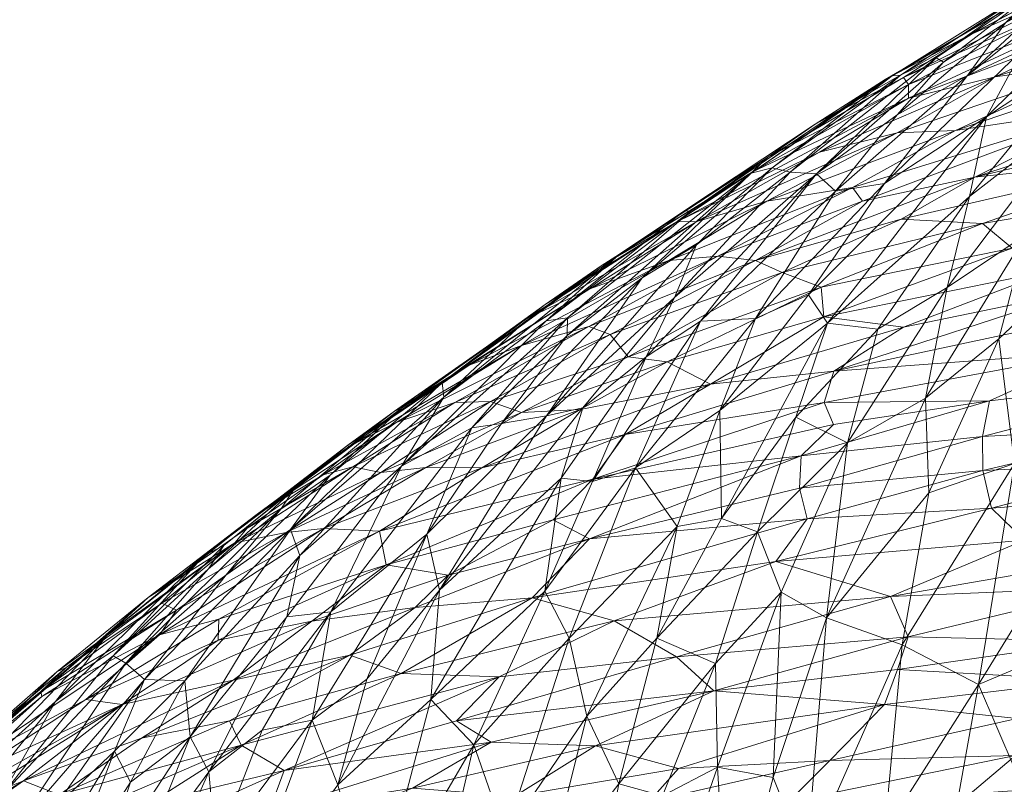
# Model space of a CAD drawing. Header units: millimetres. Extents: x -86 to 86, y 0 to 222.
# Tile 13 of 77: x -72.361 to -71.533, y 80.005 to 80.647. Entities that reach past the tile are written whole.
import ezdxf

# ---------------------------------------------------------------- set-up
doc = ezdxf.new("R2010")
doc.units = ezdxf.units.MM
doc.layers.add('A-GENM', color=13, linetype='Continuous')

# ---------------------------------------------------------------- blocks, each defined once
blk = doc.blocks.new('Model_FFAS1704-101GL0BF0 - Model_FFAS1704-101GL0BF0-430332-Preview')
at = {"layer": 'A-GENM', "lineweight": 9}
mesh = blk.add_polyface(dxfattribs=at)
corners = [(-50, 82.91627, -94.09295), (-58.45087, 82.90813, -93.89105), (-62.53315, 82.86812, -92.89825), (-65.12791, 82.73835, -89.67812), (-67.98366, 82.06886, -73.06594), (-70.62818, 80.71106, -39.37484), (-71.55654, 79.34972, -5.5958), (-71.08744, 78.66945, 11.28377), (-67.73384, 78.36458, 18.84872), (-59.98005, 78.24136, 21.90588), (-43.0921, 78.22838, 22.22802), (-34.85709, 78.29772, 20.50771), (-29.55437, 78.54787, 14.30069), (-28.57199, 79.9063, -19.40629), (-33.96237, 82.61957, -86.73076), (-36.97458, 82.85478, -92.56724), (-43.40658, 82.91297, -94.01115)]
mesh.append_faces([[corners[k] for k in face] for face in [(12, 10, 11)]], dxfattribs={"vtx0": -1})
mesh.append_faces([[corners[k] for k in face] for face in [(1, 3, 0), (13, 6, 12)]], dxfattribs={"vtx0": -1, "vtx1": -1})
mesh.append_faces([[corners[k] for k in face] for face in [(0, 4, 14), (6, 10, 12)]], dxfattribs={"vtx0": -1, "vtx1": -1, "vtx2": -1})
mesh.append_faces([[corners[k] for k in face] for face in [(0, 3, 4), (13, 5, 6), (6, 9, 10), (5, 13, 14)]], dxfattribs={"vtx0": -1, "vtx2": -1})
mesh.append_faces([[corners[k] for k in face] for face in [(8, 9, 7)]], dxfattribs={"vtx1": -1})
mesh.append_faces([[corners[k] for k in face] for face in [(16, 0, 14), (4, 5, 14), (6, 7, 9)]], dxfattribs={"vtx1": -1, "vtx2": -1})
mesh.append_faces([[corners[k] for k in face] for face in [(1, 2, 3), (14, 15, 16)]], dxfattribs={"vtx2": -1})
mesh = blk.add_polyface(dxfattribs=at)
corners = [(-71.60447, 75.92537, -42.02239), (-70.09362, 74.94465, -43.73128), (-70.05379, 74.44876, -37.70647), (-71.72257, 79.46486, -48.9886), (-72.12974, 79.23644, -43.32728), (-70.75148, 74.28321, -32.02574), (-72.54104, 76.06858, -31.93323), (-69.25862, 75.61516, -55.759), (-71.02289, 76.39117, -50.45056), (-70.76344, 77.74332, -58.91813), (-72.33303, 77.28656, -38.93152), (-72.51755, 78.96207, -36.52413), (-68.38882, 74.24348, -40.91049), (-68.42657, 73.83466, -32.00991), (-68.8017, 74.86207, -48.35294), (-69.24357, 80.60501, -77.26045), (-69.01929, 79.00621, -78.08014), (-69.80524, 80.37735, -71.61209), (-70.14869, 78.49969, -66.92514), (-68.49375, 75.84466, -62.01299), (-66.59763, 74.98431, -56.37676), (-68.32509, 80.83, -82.85854), (-68.21759, 77.5501, -78.90091), (-66.69964, 75.63556, -65.61692), (-69.33577, 76.99986, -67.88713), (-66.62235, 76.27975, -74.49503), (-71.3154, 79.69328, -54.64992), (-70.84116, 79.92148, -60.30683), (-70.36692, 80.14969, -65.96374), (-72.7758, 78.77936, -31.99388)]
mesh.append_faces([[corners[k] for k in face] for face in [(3, 0, 4), (15, 16, 17), (26, 8, 3)]], dxfattribs={"vtx0": -1, "vtx1": -1})
mesh.append_faces([[corners[k] for k in face] for face in [(0, 1, 2), (7, 8, 9), (0, 10, 4), (12, 13, 2), (14, 8, 7), (18, 19, 9), (17, 16, 18), (1, 8, 14), (20, 7, 19), (16, 21, 22), (23, 19, 24), (25, 24, 22), (1, 14, 12), (20, 14, 7), (0, 3, 8), (26, 9, 8), (2, 1, 12), (8, 1, 0), (0, 2, 5), (0, 6, 10), (6, 11, 10), (22, 24, 16), (19, 18, 24), (9, 28, 18), (18, 16, 24), (9, 19, 7)]], dxfattribs={"vtx0": -1, "vtx1": -1, "vtx2": -1})
mesh.append_faces([[corners[k] for k in face] for face in [(0, 5, 6)]], dxfattribs={"vtx0": -1, "vtx2": -1})
mesh.append_faces([[corners[k] for k in face] for face in [(9, 26, 27, 28)]], dxfattribs={"vtx0": -1, "vtx3": -1})
mesh.append_faces([[corners[k] for k in face] for face in [(11, 4, 10), (28, 17, 18), (13, 5, 2), (15, 21, 16)]], dxfattribs={"vtx1": -1, "vtx2": -1})
mesh.append_faces([[corners[k] for k in face] for face in [(6, 29, 11)]], dxfattribs={"vtx2": -1})
mesh = blk.add_polyface(dxfattribs=at)
corners = [(-71.3816, 80.74895, -47.1253), (-71.32333, 80.78307, -47.95389), (-71.44133, 80.69877, -47.46291), (-71.43698, 80.69009, -42.312), (-71.61794, 80.59877, -41.36167), (-71.48302, 80.65901, -41.49331), (-71.4457, 80.69636, -42.96947), (-71.28727, 80.75463, -43.03875), (-71.29337, 80.76699, -43.76684), (-71.56033, 80.63529, -42.20837), (-71.63349, 80.59711, -42.57769), (-71.49336, 80.66634, -46.80536), (-71.44199, 80.71279, -46.30426), (-71.28714, 80.80338, -46.32537), (-71.33398, 80.78013, -46.66295), (-71.39732, 80.74263, -45.95778), (-71.40935, 80.70323, -48.5351), (-71.56426, 80.60029, -46.73481), (-71.41702, 80.57769, -50.7836), (-71.34507, 80.69818, -50.54169), (-71.29233, 80.71061, -51.57591), (-71.39063, 80.67566, -49.84857), (-71.45834, 80.62514, -49.15199), (-71.33691, 80.73967, -49.71976), (-71.50285, 80.67497, -45.58453), (-71.49693, 80.68225, -44.82913), (-71.51787, 80.62183, -47.57917), (-71.4485, 80.61201, -38.86031), (-71.32097, 80.62846, -38.50364), (-71.25853, 80.67052, -39.53894), (-71.38005, 80.65188, -39.75672), (-71.43948, 80.64705, -40.19036), (-71.27138, 80.70821, -40.94575), (-71.44997, 80.65764, -40.81768), (-71.30952, 80.714, -41.52426), (-71.32654, 80.72465, -42.18671), (-71.29717, 80.77826, -44.51908), (-71.47049, 80.69156, -43.55257), (-71.50286, 80.67793, -44.11296), (-71.38035, 80.74667, -44.86701), (-71.40716, 80.72824, -44.2426), (-71.30882, 80.78777, -45.68577), (-71.62063, 80.60058, -44.09647), (-71.62767, 80.60013, -43.34427), (-71.53219, 80.64461, -46.16354), (-71.58427, 80.61163, -45.48478), (-71.59048, 80.61509, -44.92349), (-71.46867, 80.57161, -49.78362)]
mesh.append_faces([[corners[k] for k in face] for face in [(0, 1, 2), (3, 4, 5), (6, 7, 8), (4, 3, 9), (9, 6, 10), (0, 11, 12), (13, 14, 15), (2, 1, 16), (2, 17, 11), (18, 19, 20), (21, 22, 23), (16, 23, 22), (24, 15, 12), (24, 25, 15), (26, 17, 2), (16, 26, 2), (27, 28, 29), (27, 29, 30), (31, 32, 33), (34, 33, 32), (33, 34, 5), (5, 35, 3), (3, 6, 9), (36, 37, 8), (38, 39, 25), (7, 3, 35), (6, 37, 10), (7, 6, 3), (8, 37, 6), (39, 40, 36), (25, 39, 41), (42, 38, 25), (43, 37, 38), (32, 31, 30), (39, 38, 40), (25, 41, 15), (12, 15, 14), (0, 2, 11), (0, 12, 14), (44, 45, 24), (44, 24, 12), (25, 24, 46), (23, 19, 21), (47, 21, 19), (17, 44, 11), (11, 44, 12), (5, 34, 35), (38, 37, 40), (37, 36, 40)]], dxfattribs={"vtx0": -1, "vtx1": -1, "vtx2": -1})
mesh = blk.add_polyface(dxfattribs=at)
corners = [(-71.44997, 80.65764, -40.81768), (-71.61379, 80.59283, -40.66516), (-71.61392, 80.58141, -39.88745), (-71.57437, 80.55423, -37.88338), (-71.44981, 80.59624, -38.27897), (-71.4485, 80.61201, -38.86031), (-71.22004, 80.41723, -32.19052), (-71.41142, 80.40849, -32.28277), (-71.45404, 80.36852, -31.28369), (-71.54094, 80.59917, -39.42355), (-71.62342, 80.5523, -38.49026), (-71.38005, 80.65188, -39.75672), (-71.43948, 80.64705, -40.19036), (-71.45834, 80.62514, -49.15199), (-71.54828, 80.56569, -48.02854), (-71.40935, 80.70323, -48.5351), (-71.58145, 80.42235, -49.14955), (-71.46867, 80.57161, -49.78362), (-71.51481, 80.46678, -50.01588), (-71.41982, 80.44385, -51.87599), (-71.47124, 80.44202, -51.0049), (-71.37515, 80.57154, -51.66611), (-71.51787, 80.62183, -47.57917), (-71.39063, 80.67566, -49.84857), (-71.41702, 80.57769, -50.7836), (-71.34507, 80.69818, -50.54169), (-71.53792, 80.37908, -50.26912), (-71.56262, 80.49861, -48.72456), (-71.58427, 80.61163, -45.48478), (-71.59048, 80.61509, -44.92349), (-71.50285, 80.67497, -45.58453), (-71.33112, 80.56629, -52.52279), (-71.38079, 80.50486, -34.93983), (-71.38697, 80.53317, -35.81231), (-71.55147, 80.47597, -34.8465), (-71.66102, 80.50615, -36.93255), (-71.43939, 80.57469, -37.43433), (-71.29501, 80.45604, -33.3323), (-71.34461, 80.4839, -34.22072), (-71.4927, 80.43688, -33.34813), (-71.34541, 80.58527, -37.23872), (-71.55792, 80.51484, -36.21502), (-71.32209, 80.57122, -36.70005), (-71.32097, 80.62846, -38.50364), (-71.28353, 80.617, -37.94377), (-71.61993, 80.47954, -35.4579), (-71.52671, 80.45538, -34.05676), (-71.61805, 80.38878, -32.44681), (-71.46824, 80.4198, -32.76266), (-71.48302, 80.65901, -41.49331), (-71.29233, 80.71061, -51.57591), (-71.36428, 80.45012, -52.75832), (-71.42835, 80.36223, -52.17883), (-71.30569, 80.46185, -53.63565), (-71.39605, 80.32474, -52.83842), (-71.65259, 80.49485, -36.35802)]
mesh.append_faces([[corners[k] for k in face] for face in [(0, 1, 2), (3, 4, 5), (6, 7, 8), (9, 10, 5), (9, 5, 11), (9, 12, 2), (13, 14, 15), (16, 17, 18), (19, 20, 21), (15, 14, 22), (23, 17, 13), (24, 18, 17), (17, 25, 24), (26, 18, 20), (17, 27, 13), (14, 13, 27), (28, 29, 30), (18, 24, 20), (24, 21, 20), (21, 31, 19), (17, 16, 27), (32, 33, 34), (35, 36, 3), (37, 38, 39), (40, 41, 42), (5, 10, 3), (4, 36, 43), (36, 44, 43), (33, 41, 45), (32, 34, 46), (33, 45, 34), (38, 32, 46), (39, 38, 46), (39, 47, 48), (9, 11, 12), (0, 49, 1), (2, 12, 0), (50, 21, 24), (31, 51, 19), (52, 19, 51), (48, 37, 39), (41, 33, 42), (37, 48, 7), (53, 54, 51), (36, 55, 41), (36, 4, 3), (43, 5, 4), (40, 44, 36), (41, 40, 36)]], dxfattribs={"vtx0": -1, "vtx1": -1, "vtx2": -1})
mesh = blk.add_polyface(dxfattribs=at)
corners = [(-71.69222, 80.55942, -41.67085), (-71.73216, 80.53173, -40.59464), (-71.61794, 80.59877, -41.36167), (-71.62767, 80.60013, -43.34427), (-71.63349, 80.59711, -42.57769), (-71.47049, 80.69156, -43.55257), (-71.61993, 80.47954, -35.4579), (-71.55792, 80.51484, -36.21502), (-71.74249, 80.44497, -35.39099), (-71.73286, 80.49465, -37.57927), (-71.66102, 80.50615, -36.93255), (-71.57437, 80.55423, -37.88338), (-71.62063, 80.60058, -44.09647), (-71.49693, 80.68225, -44.82913), (-71.59048, 80.61509, -44.92349), (-71.54828, 80.56569, -48.02854), (-71.68193, 80.39235, -47.45169), (-71.69794, 80.41608, -46.83363), (-71.56262, 80.49861, -48.72456), (-71.58145, 80.42235, -49.14955), (-71.63954, 80.38723, -48.34761), (-71.56426, 80.60029, -46.73481), (-71.51787, 80.62183, -47.57917), (-71.634, 80.50954, -46.90577), (-71.6751, 80.50323, -45.93076), (-71.6913, 80.51776, -45.04915), (-71.58427, 80.61163, -45.48478), (-71.62331, 80.56742, -45.78762), (-71.74257, 80.3961, -46.09259), (-71.51481, 80.46678, -50.01588), (-71.5995, 80.32927, -49.51493), (-71.72008, 80.43482, -34.72977), (-71.55147, 80.47597, -34.8465), (-71.61805, 80.38878, -32.44681), (-71.4927, 80.43688, -33.34813), (-71.68505, 80.39762, -33.11839), (-71.52671, 80.45538, -34.05676), (-71.68738, 80.4224, -33.98124), (-71.62342, 80.5523, -38.49026), (-71.65259, 80.49485, -36.35802), (-71.77413, 80.44848, -36.00715), (-71.43939, 80.57469, -37.43433), (-71.54094, 80.59917, -39.42355), (-71.68858, 80.53587, -38.95716), (-71.79182, 80.47762, -38.11569), (-71.61392, 80.58141, -39.88745), (-71.61379, 80.59283, -40.66516), (-71.74504, 80.51944, -39.82518), (-71.48302, 80.65901, -41.49331), (-71.56033, 80.63529, -42.20837), (-71.74609, 80.51817, -42.51279), (-71.72852, 80.52289, -43.27912), (-71.71343, 80.5191, -44.18037), (-71.50286, 80.67793, -44.11296), (-71.53219, 80.64461, -46.16354)]
mesh.append_faces([[corners[k] for k in face] for face in [(0, 1, 2), (3, 4, 5), (6, 7, 8), (9, 10, 11), (12, 13, 14), (15, 16, 17), (18, 19, 20), (16, 15, 18), (21, 22, 23), (24, 21, 23), (25, 26, 27), (28, 24, 23), (28, 23, 17), (21, 24, 27), (23, 22, 15), (19, 29, 30), (16, 18, 20), (31, 32, 6), (33, 34, 35), (36, 32, 37), (38, 9, 11), (39, 10, 40), (39, 41, 10), (38, 42, 43), (6, 8, 31), (39, 8, 7), (35, 34, 36), (37, 35, 36), (31, 37, 32), (38, 43, 44), (45, 43, 42), (45, 46, 47), (1, 47, 46), (2, 1, 46), (48, 2, 46), (0, 2, 49), (4, 0, 49), (4, 3, 50), (51, 50, 3), (3, 12, 51), (12, 52, 51), (52, 12, 14), (25, 52, 14), (53, 12, 3), (27, 26, 54), (25, 14, 26), (21, 27, 54), (25, 27, 24), (15, 17, 23)]], dxfattribs={"vtx0": -1, "vtx1": -1, "vtx2": -1})
mesh = blk.add_polyface(dxfattribs=at)
corners = [(-71.7966, 80.48672, -41.59568), (-71.69222, 80.55942, -41.67085), (-71.63349, 80.59711, -42.57769), (-71.79182, 80.47762, -38.11569), (-71.80847, 80.47732, -38.88351), (-71.93419, 80.39654, -37.81682), (-71.61392, 80.58141, -39.88745), (-71.74504, 80.51944, -39.82518), (-71.71343, 80.5191, -44.18037), (-71.79198, 80.45798, -43.43113), (-71.72852, 80.52289, -43.27912), (-71.81547, 80.44486, -36.64492), (-71.88168, 80.42111, -37.1237), (-71.98309, 80.35691, -36.23318), (-71.88248, 80.38954, -35.09496), (-71.77413, 80.44848, -36.00715), (-71.9392, 80.37357, -35.64579), (-71.68858, 80.53587, -38.95716), (-71.8723, 80.4404, -39.26619), (-71.73286, 80.49465, -37.57927), (-71.62342, 80.5523, -38.49026), (-71.6913, 80.51776, -45.04915), (-71.78877, 80.39396, -45.01669), (-71.83441, 80.36395, -44.35911), (-71.66102, 80.50615, -36.93255), (-71.73216, 80.53173, -40.59464), (-71.85681, 80.45029, -40.04061), (-71.83774, 80.43045, -42.6662), (-71.74609, 80.51817, -42.51279), (-71.91805, 80.31449, -43.01889), (-71.81064, 80.41371, -44.04396), (-71.6751, 80.50323, -45.93076), (-71.74257, 80.3961, -46.09259), (-71.80286, 80.48634, -40.88215), (-71.91853, 80.39423, -40.61209), (-71.94316, 80.38748, -39.38697), (-71.72008, 80.43482, -34.72977), (-71.74249, 80.44497, -35.39099), (-71.86479, 80.38268, -34.42713), (-71.90062, 80.39662, -41.39187), (-71.91942, 80.40799, -38.50707), (-71.84962, 80.36386, -33.40202), (-71.68738, 80.4224, -33.98124), (-71.9007, 80.38179, -41.95446), (-72.00594, 80.34225, -38.55258), (-71.65259, 80.49485, -36.35802)]
mesh.append_faces([[corners[k] for k in face] for face in [(0, 1, 2), (3, 4, 5), (6, 7, 4), (8, 9, 10), (11, 12, 13), (14, 15, 16), (6, 4, 17), (4, 7, 18), (3, 19, 20), (21, 22, 23), (24, 19, 11), (7, 25, 26), (10, 27, 28), (2, 28, 0), (27, 9, 29), (30, 8, 21), (22, 31, 32), (31, 22, 21), (11, 16, 15), (33, 34, 26), (26, 35, 18), (36, 37, 38), (39, 34, 0), (3, 5, 12), (40, 4, 18), (19, 3, 12), (17, 4, 3), (11, 19, 12), (11, 15, 24), (37, 15, 14), (14, 38, 37), (41, 36, 38), (41, 42, 36), (18, 7, 26), (33, 26, 25), (1, 0, 33), (28, 27, 43), (1, 33, 25), (34, 33, 0), (4, 40, 5), (9, 27, 10), (8, 30, 9), (29, 9, 30), (18, 44, 40), (39, 0, 28), (28, 43, 39), (21, 23, 30), (37, 45, 15)]], dxfattribs={"vtx0": -1, "vtx1": -1, "vtx2": -1})
mesh = blk.add_polyface(dxfattribs=at)
corners = [(-71.55511, 80.0886, -51.15858), (-71.52459, 80.27442, -51.03989), (-71.45572, 80.24948, -52.19829), (-71.54408, 80.23691, -27.91208), (-71.55121, 80.26847, -28.77697), (-71.6989, 80.2278, -28.06496), (-71.62309, 80.10107, -24.46481), (-71.45687, 80.12491, -24.89062), (-71.61405, 80.12857, -25.17003), (-71.51632, 80.20984, -27.14739), (-71.3789, 80.20569, -26.88919), (-71.34966, 80.25182, -28.04463), (-71.44073, 80.17049, -26.03954), (-71.7254, 80.192, -27.14834), (-71.62888, 80.16242, -26.09267), (-71.45404, 80.36852, -31.28369), (-71.5456, 80.32703, -30.3738), (-71.34689, 80.35018, -30.59042), (-71.53792, 80.37908, -50.26912), (-71.5995, 80.32927, -49.51493), (-71.51481, 80.46678, -50.01588), (-71.63954, 80.38723, -48.34761), (-71.58145, 80.42235, -49.14955), (-71.66501, 80.29169, -48.5991), (-71.39605, 80.32474, -52.83842), (-71.41817, 80.20846, -52.87453), (-71.59659, 80.24967, -49.98885), (-71.68286, 80.14464, -49.0258), (-71.61917, 80.12183, -50.10666), (-71.41982, 80.44385, -51.87599), (-71.42835, 80.36223, -52.17883), (-71.35422, 80.31504, -53.50181), (-71.4778, 80.12119, -52.21488), (-71.32699, 80.1833, -54.22792), (-71.42079, 80.08099, -53.09747), (-71.47124, 80.44202, -51.0049), (-71.46273, 80.09218, -24.06444), (-71.63412, 80.0718, -23.71933), (-71.52246, 80.06008, -23.29284), (-71.39665, 80.27549, -28.70053), (-71.39211, 80.30555, -29.47995), (-71.55171, 80.29691, -29.55534), (-71.7054, 80.2537, -28.82505), (-71.70396, 80.28086, -29.60763), (-71.6847, 80.32555, -30.8493), (-71.41142, 80.40849, -32.28277), (-71.67662, 80.35192, -31.61116), (-71.46824, 80.4198, -32.76266), (-71.61805, 80.38878, -32.44681), (-71.36428, 80.45012, -52.75832)]
mesh.append_faces([[corners[k] for k in face] for face in [(0, 1, 2), (3, 4, 5), (6, 7, 8), (9, 10, 11), (7, 12, 8), (13, 9, 3), (14, 12, 10), (15, 16, 17), (11, 3, 9), (18, 19, 20), (21, 22, 23), (24, 25, 2), (23, 22, 19), (19, 18, 26), (26, 27, 19), (0, 28, 1), (29, 30, 1), (25, 24, 31), (2, 25, 32), (32, 0, 2), (33, 34, 31), (1, 35, 29), (7, 6, 36), (12, 14, 8), (14, 9, 13), (37, 38, 36), (4, 3, 39), (39, 3, 11), (39, 40, 4), (41, 4, 40), (4, 41, 42), (17, 41, 40), (16, 43, 41), (17, 16, 41), (44, 16, 15), (15, 45, 46), (47, 46, 45), (14, 10, 9), (35, 1, 18), (26, 1, 28), (1, 26, 18), (46, 47, 48), (31, 34, 25), (34, 32, 25), (30, 24, 2), (46, 44, 15), (24, 30, 49), (1, 30, 2), (36, 6, 37)]], dxfattribs={"vtx0": -1, "vtx1": -1, "vtx2": -1})
mesh = blk.add_polyface(dxfattribs=at)
corners = [(-71.80888, 80.11192, -25.19281), (-71.9581, 80.09491, -25.32875), (-71.99381, 80.05793, -24.42809), (-71.88207, 80.21097, -28.40795), (-71.93029, 80.16156, -27.17477), (-71.6989, 80.2278, -28.06496), (-71.77751, 80.08332, -24.31702), (-71.86136, 80.14204, -26.24259), (-72.0403, 80.09793, -25.91767), (-71.93419, 80.39654, -37.81682), (-72.04611, 80.31839, -36.73302), (-71.88168, 80.42111, -37.1237), (-71.90062, 80.39662, -41.39187), (-71.9007, 80.38179, -41.95446), (-71.98096, 80.30418, -41.38704), (-71.87949, 80.25922, -44.69395), (-71.78877, 80.39396, -45.01669), (-71.84343, 80.27073, -45.3435), (-72.0402, 80.27198, -40.23013), (-71.91853, 80.39423, -40.61209), (-71.95595, 80.30803, -42.07334), (-71.91805, 80.31449, -43.01889), (-71.88761, 80.32106, -43.70429), (-72.00827, 80.1678, -42.82437), (-71.83441, 80.36395, -44.35911), (-71.90594, 80.26197, -44.07736), (-71.91947, 80.167, -44.70262), (-71.89924, 80.12749, -45.36728), (-71.81064, 80.41371, -44.04396), (-72.01537, 80.07605, -43.46736), (-71.9792, 80.03781, -44.4), (-71.80841, 80.22128, -46.44981), (-71.82531, 80.12751, -46.7058), (-71.88424, 80.06203, -45.98993), (-71.86479, 80.38268, -34.42713), (-71.96516, 80.32653, -33.5511), (-71.84962, 80.36386, -33.40202), (-71.88991, 80.3197, -32.14506), (-71.97244, 80.27076, -31.23693), (-71.78033, 80.341, -31.90724), (-71.85681, 80.45029, -40.04061), (-72.00456, 80.33014, -39.53985), (-71.9392, 80.37357, -35.64579), (-72.04447, 80.30864, -34.83326), (-71.88248, 80.38954, -35.09496), (-71.81547, 80.44486, -36.64492), (-71.98309, 80.35691, -36.23318), (-71.99516, 80.32544, -34.21074), (-71.9391, 80.31712, -32.66548), (-71.81677, 80.35979, -32.8791), (-71.94316, 80.38748, -39.38697), (-71.7254, 80.192, -27.14834), (-72.05861, 80.21732, -30.26073), (-71.8791, 80.26118, -29.99426), (-71.85211, 80.29872, -31.04125), (-72.05312, 80.1892, -29.10701), (-71.91265, 80.22705, -29.12448), (-72.02867, 80.15333, -27.61432), (-72.00594, 80.34225, -38.55258), (-71.8723, 80.4404, -39.26619), (-71.83774, 80.43045, -42.6662), (-71.70396, 80.28086, -29.60763), (-72.01966, 80.27086, -31.92133), (-72.00094, 80.18043, -28.28363)]
mesh.append_faces([[corners[k] for k in face] for face in [(0, 1, 2), (3, 4, 5), (0, 2, 6), (7, 4, 8), (9, 10, 11), (12, 13, 14), (15, 16, 17), (18, 19, 12), (14, 13, 20), (21, 22, 23), (22, 24, 25), (26, 17, 27), (22, 21, 28), (26, 29, 25), (30, 26, 27), (17, 31, 27), (31, 32, 33), (34, 35, 36), (37, 38, 39), (40, 19, 41), (42, 43, 44), (45, 46, 42), (34, 44, 47), (35, 34, 47), (36, 48, 49), (50, 40, 41), (1, 0, 7), (8, 1, 7), (7, 51, 4), (52, 53, 54), (53, 55, 56), (31, 33, 27), (3, 57, 4), (58, 59, 50), (15, 17, 26), (60, 21, 20), (60, 20, 13), (26, 25, 15), (15, 25, 24), (61, 56, 3), (24, 22, 28), (23, 22, 25), (24, 16, 15), (37, 48, 62), (35, 48, 36), (48, 37, 49), (39, 38, 54), (3, 56, 63)]], dxfattribs={"vtx0": -1, "vtx1": -1, "vtx2": -1})
mesh = blk.add_polyface(dxfattribs=at)
corners = [(-72.01966, 80.27086, -31.92133), (-72.05737, 80.26668, -32.45658), (-72.13709, 80.21619, -31.71563), (-72.00827, 80.1678, -42.82437), (-72.06927, 80.09318, -42.20855), (-72.01885, 80.21497, -41.98886), (-72.05861, 80.21732, -30.26073), (-71.85211, 80.29872, -31.04125), (-71.97244, 80.27076, -31.23693), (-72.00094, 80.18043, -28.28363), (-72.02867, 80.15333, -27.61432), (-71.88207, 80.21097, -28.40795), (-72.00456, 80.33014, -39.53985), (-71.91853, 80.39423, -40.61209), (-72.0402, 80.27198, -40.23013), (-71.93419, 80.39654, -37.81682), (-72.03999, 80.32091, -37.59502), (-72.04611, 80.31839, -36.73302), (-72.13664, 80.14552, -39.93107), (-72.09956, 80.14956, -40.86173), (-72.11517, 80.0586, -41.51569), (-71.90594, 80.26197, -44.07736), (-72.01537, 80.07605, -43.46736), (-71.98096, 80.30418, -41.38704), (-72.12549, 80.1969, -39.24685), (-72.00594, 80.34225, -38.55258), (-72.13347, 80.2189, -38.3016), (-71.91805, 80.31449, -43.01889), (-71.95595, 80.30803, -42.07334), (-71.9391, 80.31712, -32.66548), (-72.09997, 80.26464, -37.86093), (-71.98309, 80.35691, -36.23318), (-72.0852, 80.28978, -35.99333), (-71.88991, 80.3197, -32.14506), (-71.96516, 80.32653, -33.5511), (-72.08109, 80.27157, -33.42797), (-71.8791, 80.26118, -29.99426), (-72.05312, 80.1892, -29.10701), (-72.0848, 80.2882, -35.36135), (-71.9392, 80.37357, -35.64579), (-71.88168, 80.42111, -37.1237), (-71.99516, 80.32544, -34.21074), (-72.10585, 80.26478, -33.98401), (-71.88248, 80.38954, -35.09496), (-72.04447, 80.30864, -34.83326), (-71.91942, 80.40799, -38.50707), (-71.93029, 80.16156, -27.17477), (-72.08342, 80.11327, -26.75524), (-72.0403, 80.09793, -25.91767), (-72.1154, 80.1418, -28.08433), (-71.94316, 80.38748, -39.38697), (-71.90062, 80.39662, -41.39187), (-72.1307, 80.25256, -36.44549), (-72.14164, 80.23586, -37.05898), (-72.10578, 80.21979, -31.16866), (-71.91265, 80.22705, -29.12448)]
mesh.append_faces([[corners[k] for k in face] for face in [(0, 1, 2), (3, 4, 5), (6, 7, 8), (9, 10, 11), (12, 13, 14), (15, 16, 17), (18, 14, 19), (20, 19, 5), (21, 22, 3), (23, 5, 19), (12, 14, 24), (25, 12, 26), (23, 19, 14), (5, 27, 3), (5, 23, 28), (0, 29, 1), (30, 25, 26), (26, 12, 24), (31, 17, 32), (0, 8, 33), (1, 34, 35), (36, 6, 37), (31, 32, 38), (25, 30, 16), (39, 31, 38), (17, 31, 40), (35, 34, 41), (29, 34, 1), (35, 41, 42), (41, 43, 44), (41, 44, 42), (39, 38, 44), (16, 45, 25), (46, 10, 47), (47, 48, 46), (49, 10, 9), (12, 25, 50), (14, 51, 23), (52, 32, 17), (27, 5, 28), (9, 37, 49), (5, 4, 20), (16, 30, 53), (16, 15, 45), (52, 17, 16), (0, 2, 54), (8, 0, 54), (6, 8, 54), (37, 9, 55)]], dxfattribs={"vtx0": -1, "vtx1": -1, "vtx2": -1})
mesh = blk.add_polyface(dxfattribs=at)
corners = [(-71.77243, 80.31873, -46.3425), (-71.84343, 80.27073, -45.3435), (-71.74257, 80.3961, -46.09259), (-71.7054, 80.2537, -28.82505), (-71.55171, 80.29691, -29.55534), (-71.70396, 80.28086, -29.60763), (-71.8791, 80.26118, -29.99426), (-71.67693, 80.30711, -30.2648), (-71.5456, 80.32703, -30.3738), (-71.86136, 80.14204, -26.24259), (-71.80888, 80.11192, -25.19281), (-71.62888, 80.16242, -26.09267), (-71.69794, 80.41608, -46.83363), (-71.66501, 80.29169, -48.5991), (-71.72087, 80.1662, -48.31155), (-71.74088, 80.21689, -47.70867), (-71.82531, 80.12751, -46.7058), (-71.77101, 80.22822, -47.0973), (-71.77597, 80.10627, -47.64864), (-71.68286, 80.14464, -49.0258), (-71.78877, 80.39396, -45.01669), (-71.5995, 80.32927, -49.51493), (-71.70865, 80.31329, -47.64698), (-71.78033, 80.341, -31.90724), (-71.67662, 80.35192, -31.61116), (-71.61805, 80.38878, -32.44681), (-71.68505, 80.39762, -33.11839), (-71.81677, 80.35979, -32.8791), (-71.68738, 80.4224, -33.98124), (-71.84962, 80.36386, -33.40202), (-71.77751, 80.08332, -24.31702), (-71.61405, 80.12857, -25.17003), (-71.6989, 80.2278, -28.06496), (-71.55121, 80.26847, -28.77697), (-71.91265, 80.22705, -29.12448), (-71.62309, 80.10107, -24.46481), (-71.7254, 80.192, -27.14834), (-71.54408, 80.23691, -27.91208), (-71.93029, 80.16156, -27.17477), (-71.88207, 80.21097, -28.40795), (-71.6847, 80.32555, -30.8493), (-71.85211, 80.29872, -31.04125), (-71.72761, 80.01036, -48.7416), (-71.77448, 80.01917, -47.9806), (-71.85735, 80.00505, -46.67809), (-71.80841, 80.22128, -46.44981), (-71.68193, 80.39235, -47.45169), (-71.63954, 80.38723, -48.34761), (-71.59659, 80.24967, -49.98885), (-71.61917, 80.12183, -50.10666), (-71.88991, 80.3197, -32.14506), (-71.63412, 80.0718, -23.71933)]
mesh.append_faces([[corners[k] for k in face] for face in [(0, 1, 2), (3, 4, 5), (6, 5, 7), (5, 8, 7), (9, 10, 11), (0, 2, 12), (13, 14, 15), (15, 16, 17), (18, 15, 14), (13, 19, 14), (20, 2, 1), (13, 21, 19), (15, 17, 22), (22, 13, 15), (23, 24, 25), (26, 27, 23), (28, 29, 27), (30, 31, 10), (11, 10, 31), (3, 32, 33), (34, 5, 6), (31, 30, 35), (36, 37, 32), (38, 36, 32), (36, 9, 11), (5, 39, 3), (39, 32, 3), (40, 41, 6), (42, 14, 19), (18, 14, 43), (16, 18, 44), (17, 16, 45), (18, 16, 15), (0, 17, 45), (22, 17, 46), (46, 47, 22), (13, 22, 47), (19, 48, 49), (46, 17, 0), (46, 0, 12), (1, 0, 45), (28, 27, 26), (23, 27, 50), (24, 41, 40), (26, 23, 25), (41, 24, 23), (30, 51, 35), (8, 40, 7), (6, 7, 40)]], dxfattribs={"vtx0": -1, "vtx1": -1, "vtx2": -1})
mesh = blk.add_polyface(dxfattribs=at)
corners = [(-72.13709, 80.21619, -31.71563), (-72.18024, 80.20765, -32.71864), (-72.24154, 80.1569, -31.55386), (-72.18752, 80.18067, -37.34841), (-72.27198, 80.10657, -36.2789), (-72.14164, 80.23586, -37.05898), (-72.05737, 80.26668, -32.45658), (-72.16998, 80.21986, -33.32917), (-72.08109, 80.27157, -33.42797), (-72.10585, 80.26478, -33.98401), (-72.0848, 80.2882, -35.36135), (-72.2061, 80.19701, -34.96883), (-72.16262, 80.23092, -34.32074), (-72.20237, 80.18581, -36.33843), (-72.09997, 80.26464, -37.86093), (-72.1307, 80.25256, -36.44549), (-72.12549, 80.1969, -39.24685), (-72.0402, 80.27198, -40.23013), (-72.13664, 80.14552, -39.93107), (-72.09956, 80.14956, -40.86173), (-72.20218, 80.01524, -39.94427), (-72.21769, 80.04468, -39.22442), (-72.13347, 80.2189, -38.3016), (-72.22236, 80.09165, -38.37912), (-72.25606, 80.09269, -37.27078), (-72.28261, 80.1127, -35.55369), (-72.18961, 80.20542, -35.8065), (-72.25315, 80.1618, -33.29587), (-72.32979, 80.09919, -32.17519), (-72.05861, 80.21732, -30.26073), (-72.10578, 80.21979, -31.16866), (-72.24348, 80.13045, -29.88491), (-72.28787, 80.12984, -34.06276), (-72.0852, 80.28978, -35.99333), (-72.04447, 80.30864, -34.83326), (-72.19361, 80.1434, -29.34918), (-72.30564, 80.07604, -28.66267), (-72.19429, 80.12596, -28.58825), (-72.05312, 80.1892, -29.10701), (-72.1154, 80.1418, -28.08433), (-72.02867, 80.15333, -27.61432), (-72.18171, 80.09213, -27.05958), (-72.08342, 80.11327, -26.75524), (-72.03999, 80.32091, -37.59502), (-72.3221, 80.10284, -31.58873), (-72.22934, 80.15114, -30.66515), (-72.2749, 80.07174, -27.71663)]
mesh.append_faces([[corners[k] for k in face] for face in [(0, 1, 2), (3, 4, 5), (0, 6, 1), (7, 8, 9), (10, 11, 12), (13, 5, 4), (5, 14, 3), (15, 5, 13), (16, 17, 18), (18, 19, 20), (18, 21, 16), (22, 16, 23), (24, 22, 23), (13, 25, 26), (1, 27, 28), (29, 30, 31), (12, 32, 27), (11, 10, 33), (1, 8, 7), (34, 10, 12), (35, 31, 36), (35, 36, 37), (34, 12, 9), (6, 8, 1), (27, 9, 12), (16, 21, 23), (9, 27, 7), (27, 1, 7), (38, 37, 39), (40, 39, 41), (42, 40, 41), (11, 33, 26), (3, 22, 24), (43, 5, 15), (22, 3, 14), (4, 3, 24), (25, 13, 4), (15, 13, 26), (33, 15, 26), (1, 44, 2), (45, 0, 2), (11, 26, 25), (12, 11, 32), (31, 30, 45), (45, 30, 0), (39, 37, 46), (35, 38, 29), (38, 35, 37), (29, 31, 35)]], dxfattribs={"vtx0": -1, "vtx1": -1, "vtx2": -1})
mesh = blk.add_polyface(dxfattribs=at)
corners = [(-72.24348, 80.13045, -29.88491), (-72.22934, 80.15114, -30.66515), (-72.34248, 80.07852, -30.37922), (-72.32979, 80.09919, -32.17519), (-72.47464, 79.96074, -31.61019), (-72.40655, 80.03243, -31.05792), (-72.18171, 80.09213, -27.05958), (-72.2749, 80.07174, -27.71663), (-72.35789, 80.00764, -26.56289), (-72.41252, 80.00126, -33.55569), (-72.33108, 80.07436, -34.71968), (-72.43687, 79.94413, -34.24589), (-72.28787, 80.12984, -34.06276), (-72.41497, 79.98457, -26.93779), (-72.47225, 79.93814, -26.24675), (-72.40625, 80.02198, -29.17953), (-72.38808, 80.04291, -32.77086), (-72.25315, 80.1618, -33.29587), (-72.28261, 80.1127, -35.55369), (-72.37566, 79.99606, -35.28635), (-72.29368, 79.92881, -38.61812), (-72.32658, 79.91502, -37.95129), (-72.26786, 80.00649, -38.40352), (-72.37513, 79.92793, -23.60629), (-72.25054, 79.98954, -24.21943), (-72.36012, 79.95754, -24.4969), (-72.30564, 80.07604, -28.66267), (-72.25606, 80.09269, -37.27078), (-72.28141, 80.03247, -37.64539), (-72.33228, 79.98445, -36.92087), (-72.36587, 79.96624, -36.20588), (-72.27198, 80.10657, -36.2789), (-72.2061, 80.19701, -34.96883), (-72.50153, 79.91015, -32.42063), (-72.3221, 80.10284, -31.58873), (-72.34346, 80.08272, -30.95139), (-72.24154, 80.1569, -31.55386), (-72.18024, 80.20765, -32.71864), (-72.47722, 79.96809, -29.95647), (-72.4804, 79.95756, -28.18412), (-72.39954, 80.01457, -28.21966), (-72.43326, 79.98297, -27.52537), (-72.32793, 79.99593, -25.48119), (-72.48917, 79.91592, -25.56697), (-72.25437, 79.96451, -23.42181), (-72.17486, 80.03758, -25.07265), (-72.25871, 80.04362, -26.27288), (-72.34592, 79.92586, -37.33852)]
mesh.append_faces([[corners[k] for k in face] for face in [(0, 1, 2), (3, 4, 5), (6, 7, 8), (9, 10, 11), (10, 9, 12), (13, 14, 8), (0, 2, 15), (12, 16, 17), (18, 19, 10), (3, 17, 16), (20, 21, 22), (19, 11, 10), (23, 24, 25), (26, 0, 15), (27, 28, 29), (27, 30, 31), (19, 31, 30), (32, 10, 12), (16, 9, 33), (9, 16, 12), (16, 4, 3), (34, 3, 5), (34, 35, 36), (1, 36, 35), (37, 3, 34), (38, 2, 35), (2, 38, 15), (39, 40, 15), (26, 40, 7), (13, 7, 41), (42, 8, 43), (40, 39, 41), (24, 23, 44), (25, 45, 42), (6, 8, 46), (8, 42, 46), (7, 13, 8), (8, 14, 43), (28, 22, 21), (28, 21, 47), (29, 28, 47), (27, 29, 30), (19, 18, 31), (32, 18, 10), (35, 34, 5), (38, 35, 5), (35, 2, 1), (7, 40, 41), (15, 40, 26)]], dxfattribs={"vtx0": -1, "vtx1": -1, "vtx2": -1})
mesh = blk.add_polyface(dxfattribs=at)
corners = [(-72.20218, 80.01524, -39.94427), (-72.19626, 79.94976, -40.64513), (-72.27305, 79.85466, -39.66166), (-72.25054, 79.98954, -24.21943), (-72.13864, 80.01628, -24.08097), (-72.17486, 80.03758, -25.07265), (-72.2622, 79.93365, -39.3129), (-72.03098, 80.00146, -22.97835), (-71.96472, 80.04018, -23.77592), (-72.15126, 79.98217, -23.12046), (-72.18484, 80.0582, -25.87533), (-72.25871, 80.04362, -26.27288), (-72.32793, 79.99593, -25.48119), (-72.0403, 80.09793, -25.91767), (-71.9581, 80.09491, -25.32875), (-72.2749, 80.07174, -27.71663), (-72.19429, 80.12596, -28.58825), (-72.30564, 80.07604, -28.66267), (-72.01537, 80.07605, -43.46736), (-72.06321, 79.89429, -43.53918), (-72.09358, 80.00441, -42.39231), (-72.28247, 79.92791, -22.50073), (-72.25437, 79.96451, -23.42181), (-71.95267, 79.96184, -45.22178), (-72.00867, 79.91131, -44.43917), (-71.9792, 80.03781, -44.4), (-72.15733, 80.05013, -40.6411), (-72.00827, 80.1678, -42.82437), (-72.11517, 80.0586, -41.51569), (-72.17803, 79.88896, -41.40462), (-72.06927, 80.09318, -42.20855), (-72.21769, 80.04468, -39.22442), (-72.13664, 80.14552, -39.93107), (-72.28141, 80.03247, -37.64539), (-72.25606, 80.09269, -37.27078), (-72.22236, 80.09165, -38.37912), (-72.18171, 80.09213, -27.05958), (-72.1154, 80.1418, -28.08433), (-72.26786, 80.00649, -38.40352), (-72.29368, 79.92881, -38.61812), (-71.98664, 79.95585, -21.50523), (-72.10045, 79.94669, -21.75954), (-72.15279, 79.90879, -20.95609), (-71.94476, 79.99479, -22.42359), (-72.15499, 79.95507, -22.32751), (-71.87696, 80.03717, -23.35511), (-71.99381, 80.05793, -24.42809), (-72.36012, 79.95754, -24.4969), (-72.08342, 80.11327, -26.75524), (-71.91947, 80.167, -44.70262), (-72.09956, 80.14956, -40.86173)]
mesh.append_faces([[corners[k] for k in face] for face in [(0, 1, 2), (3, 4, 5), (6, 0, 2), (7, 8, 9), (10, 11, 12), (13, 5, 14), (15, 16, 17), (18, 19, 20), (21, 9, 22), (23, 24, 25), (1, 0, 26), (18, 20, 27), (24, 19, 25), (19, 18, 25), (28, 20, 29), (20, 30, 27), (1, 28, 29), (1, 26, 28), (31, 32, 0), (0, 6, 31), (33, 34, 35), (15, 36, 37), (5, 13, 10), (38, 31, 39), (40, 41, 42), (41, 43, 44), (21, 44, 9), (7, 9, 44), (9, 8, 4), (43, 7, 44), (8, 7, 45), (8, 46, 4), (4, 3, 22), (5, 47, 3), (9, 4, 22), (4, 46, 14), (4, 14, 5), (5, 10, 12), (10, 48, 11), (43, 41, 40), (11, 48, 36), (13, 48, 10), (18, 49, 25), (20, 28, 30), (0, 50, 26), (28, 26, 50), (31, 6, 39), (31, 38, 35), (38, 33, 35)]], dxfattribs={"vtx0": -1, "vtx1": -1, "vtx2": -1})
mesh = blk.add_polyface(dxfattribs=at)
corners = [(-71.8319, 79.99038, -21.96371), (-71.67994, 80.02479, -22.56773), (-71.80717, 80.01804, -22.63991), (-71.77751, 80.08332, -24.31702), (-71.87696, 80.03717, -23.35511), (-71.63412, 80.0718, -23.71933), (-72.01775, 79.82128, -17.97841), (-71.9482, 79.80609, -17.39219), (-71.79331, 79.84107, -18.004), (-71.83887, 79.79794, -16.96893), (-71.59891, 79.91286, -19.6245), (-71.76033, 79.91706, -19.90555), (-71.79351, 79.87915, -18.9813), (-71.94331, 79.87835, -19.27715), (-71.90182, 79.91682, -20.1866), (-71.63963, 79.82811, -17.51895), (-71.95267, 79.96184, -45.22178), (-71.88424, 80.06203, -45.98993), (-71.91836, 79.92567, -45.92527), (-71.94476, 79.99479, -22.42359), (-71.98664, 79.95585, -21.50523), (-71.99381, 80.05793, -24.42809), (-71.96472, 80.04018, -23.77592), (-71.89924, 80.12749, -45.36728), (-71.76413, 79.69425, -48.66088), (-71.69947, 79.94013, -49.32138), (-71.67874, 79.75228, -49.83804), (-71.82531, 80.12751, -46.7058), (-71.85735, 80.00505, -46.67809), (-71.9792, 80.03781, -44.4), (-71.81569, 79.90064, -47.63281), (-71.88978, 79.83524, -46.61019), (-71.82068, 79.99512, -47.31182), (-71.95213, 79.69733, -45.86182), (-71.98233, 79.80457, -45.19431), (-71.82921, 79.77205, -47.63914), (-71.7655, 79.86854, -48.45674), (-71.72761, 80.01036, -48.7416), (-71.86008, 79.95836, -21.18229), (-72.02455, 79.91734, -20.59105), (-71.69601, 79.78188, -16.39678), (-71.6294, 79.87708, -18.74398), (-71.73134, 79.95438, -20.82377), (-71.71465, 79.98995, -21.71798), (-72.03098, 80.00146, -22.97835), (-71.77597, 80.10627, -47.64864), (-71.77448, 80.01917, -47.9806), (-71.72087, 80.1662, -48.31155)]
mesh.append_faces([[corners[k] for k in face] for face in [(0, 1, 2), (3, 4, 5), (6, 7, 8), (8, 7, 9), (10, 11, 12), (13, 11, 14), (13, 12, 11), (9, 15, 8), (16, 17, 18), (0, 19, 20), (21, 22, 3), (23, 17, 16), (24, 25, 26), (17, 27, 28), (29, 23, 16), (30, 31, 32), (33, 18, 31), (16, 18, 34), (35, 30, 36), (36, 37, 25), (38, 20, 39), (40, 15, 9), (6, 8, 12), (41, 12, 8), (14, 11, 42), (6, 12, 13), (1, 0, 43), (38, 39, 14), (38, 14, 42), (0, 20, 38), (43, 0, 38), (0, 2, 19), (44, 19, 4), (42, 43, 38), (3, 22, 4), (2, 5, 4), (4, 19, 2), (18, 17, 28), (31, 18, 28), (32, 28, 45), (18, 33, 34), (32, 45, 46), (30, 32, 46), (31, 28, 32), (37, 46, 47), (31, 30, 35), (46, 36, 30), (24, 36, 25), (46, 37, 36)]], dxfattribs={"vtx0": -1, "vtx1": -1, "vtx2": -1})
mesh = blk.add_polyface(dxfattribs=at)
corners = [(-71.56189, 79.99663, -21.71389), (-71.73134, 79.95438, -20.82377), (-71.58051, 79.95017, -20.5529), (-71.12137, 79.98785, -21.42973), (-71.09236, 80.03039, -22.48533), (-71.2084, 79.86022, -18.26295), (-71.17939, 79.90276, -19.31854), (-71.6294, 79.87708, -18.74398), (-71.68286, 80.14464, -49.0258), (-71.61917, 80.12183, -50.10666), (-71.69947, 79.94013, -49.32138), (-71.42079, 80.08099, -53.09747), (-71.45443, 79.85659, -52.85554), (-71.50873, 79.98105, -52.01018), (-71.63407, 79.96446, -50.2437), (-71.26776, 79.91208, -55.2785), (-71.21086, 79.96501, -55.99127), (-71.19712, 79.75032, -56.06417), (-71.55511, 80.0886, -51.15858), (-71.59381, 79.87181, -50.93876), (-71.53878, 79.7864, -51.75068), (-71.34961, 79.812, -54.2406), (-71.39954, 79.86119, -53.58154), (-71.34932, 79.95753, -54.19771), (-71.15559, 80.0412, -56.66477), (-71.07853, 79.80737, -57.4784), (-71.13783, 79.77885, -56.77128), (-71.0666, 80.06772, -57.77774), (-70.966, 80.04659, -59.02673), (-71.01923, 79.8359, -58.18551), (-71.52246, 80.06008, -23.29284), (-71.63412, 80.0718, -23.71933), (-71.67994, 80.02479, -22.56773), (-71.63963, 79.82811, -17.51895), (-71.59891, 79.91286, -19.6245), (-71.76033, 79.91706, -19.90555), (-71.15038, 79.9453, -20.37414), (-71.79351, 79.87915, -18.9813), (-71.52391, 80.02886, -22.50265), (-71.71465, 79.98995, -21.71798), (-71.80717, 80.01804, -22.63991), (-71.67874, 79.75228, -49.83804), (-71.72761, 80.01036, -48.7416), (-71.29291, 80.09081, -54.8314), (-71.24688, 80.05483, -55.47611), (-71.06335, 80.07293, -23.54092), (-71.4778, 80.12119, -52.21488), (-70.95993, 79.86443, -58.89262)]
mesh.append_faces([[corners[k] for k in face] for face in [(36, 34, 6), (3, 2, 36), (45, 38, 4), (29, 28, 47)]], dxfattribs={"vtx0": -1, "vtx1": -1})
mesh.append_faces([[corners[k] for k in face] for face in [(0, 1, 2), (8, 9, 10), (11, 12, 13), (10, 9, 14), (15, 16, 17), (18, 19, 14), (20, 19, 13), (13, 19, 18), (21, 22, 23), (11, 23, 22), (24, 27, 25), (28, 29, 27), (30, 31, 32), (33, 5, 7), (6, 34, 7), (2, 1, 35), (3, 0, 2), (37, 7, 34), (2, 34, 36), (4, 38, 0), (39, 1, 0), (34, 2, 35), (39, 0, 38), (30, 32, 38), (31, 40, 32), (10, 14, 41), (8, 10, 42), (12, 20, 13), (43, 15, 23), (15, 43, 44), (18, 14, 9), (41, 14, 19), (39, 38, 32), (38, 45, 30), (46, 11, 13), (18, 46, 13), (15, 21, 23), (11, 22, 12), (16, 15, 44), (16, 44, 24), (26, 16, 24)]], dxfattribs={"vtx0": -1, "vtx1": -1, "vtx2": -1})
mesh.append_faces([[corners[k] for k in face] for face in [(24, 25, 26)]], dxfattribs={"vtx0": -1, "vtx2": -1})
mesh.append_faces([[corners[k] for k in face] for face in [(3, 4, 0), (5, 6, 7), (29, 25, 27)]], dxfattribs={"vtx1": -1, "vtx2": -1})

msp = doc.modelspace()

# ---------------------------------------------------------------- block references
at = {"layer": 'A-GENM', "lineweight": 9}
msp.add_blockref('Model_FFAS1704-101GL0BF0 - Model_FFAS1704-101GL0BF0-430332-Preview', (0, 0), dxfattribs=at)

doc.saveas('drawing.dxf')
